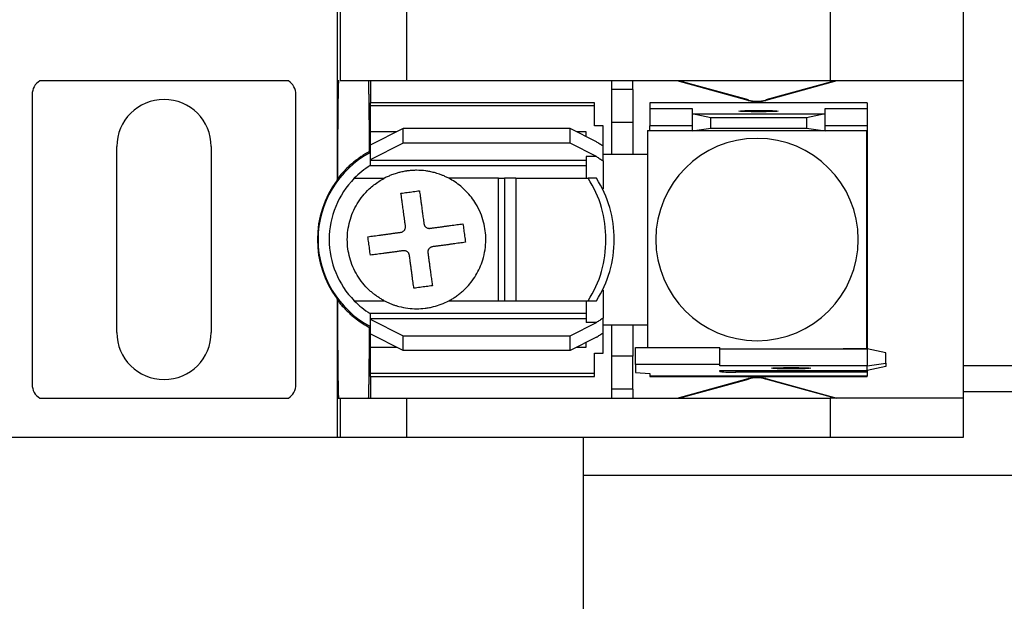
# Model space of a CAD drawing. Header units: millimetres. Extents: x 25 to 1092, y 25 to 838.
# Tile 8 of 20: x 285 to 332, y 610 to 637. Entities that reach past the tile are written whole.
import ezdxf

# ---------------------------------------------------------------- set-up
doc = ezdxf.new("R2010")
doc.units = ezdxf.units.MM
doc.header["$LTSCALE"] = 4

msp = doc.modelspace()

# ---------------------------------------------------------------- linework, layer by layer
for p, q in [((300.472, 638.128), (300.472, 634.526)), ((300.611, 638.128), (300.611, 634.526)), ((303.786, 634.526), (303.786, 638.128)), ((323.967, 638.128), (323.967, 634.526)), ((330.317, 638.128), (330.317, 634.526)), ((298.143, 634.526), (286.291, 634.526)), ((300.548, 634.526), (300.472, 634.526)), ((300.472, 634.526), (300.472, 629.789)), ((303.786, 634.526), (300.611, 634.526)), ((302.06, 634.526), (302.06, 633.485)), ((323.967, 634.526), (303.786, 634.526)), ((313.553, 634.526), (313.553, 634.116)), ((314.569, 634.116), (314.569, 634.526)), ((320.069, 633.592), (316.677, 634.526)), ((320.075, 633.614), (316.761, 634.526)), ((324.214, 634.526), (320.9, 633.614)), ((324.297, 634.526), (320.905, 633.592)), ((330.317, 634.526), (323.967, 634.526)), ((330.317, 634.526), (330.317, 619.388)), ((285.931, 633.879), (285.931, 620.036)), ((298.504, 620.036), (298.504, 633.879)), ((314.569, 634.116), (313.553, 634.116)), ((313.553, 634.116), (313.553, 632.563)), ((314.569, 634.116), (314.569, 632.563)), ((312.74, 633.485), (302.047, 633.485)), ((302.047, 633.485), (302.047, 633.353)), ((302.047, 633.353), (312.74, 633.353)), ((302.047, 633.353), (302.047, 632.088)), ((312.74, 633.353), (312.74, 633.485)), ((312.74, 632.382), (312.74, 633.353)), ((325.745, 633.485), (315.382, 633.485)), ((315.382, 633.485), (315.382, 633.484)), ((315.382, 633.484), (315.382, 633.201)), ((325.745, 633.484), (315.382, 633.484)), ((320.069, 633.592), (320.075, 633.614)), ((320.9, 633.614), (320.905, 633.592)), ((325.745, 633.484), (325.745, 633.485)), ((325.745, 633.484), (325.745, 633.201)), ((315.382, 633.201), (317.389, 633.201)), ((315.382, 633.201), (315.382, 632.389)), ((317.389, 633.201), (317.389, 632.956)), ((318.278, 632.768), (317.389, 632.956)), ((317.389, 632.956), (323.739, 632.956)), ((317.389, 632.956), (317.389, 632.143)), ((322.85, 632.768), (318.278, 632.768)), ((318.278, 632.269), (318.278, 632.768)), ((323.739, 632.956), (322.85, 632.768)), ((322.85, 632.768), (322.85, 632.269)), ((323.739, 633.201), (325.745, 633.201)), ((323.739, 632.956), (323.739, 633.201)), ((323.739, 632.143), (323.739, 632.956)), ((325.745, 633.201), (325.745, 632.389)), ((313.147, 632.382), (312.74, 632.382)), ((313.147, 631.412), (313.147, 632.382)), ((313.553, 632.563), (314.569, 632.563)), ((313.553, 632.563), (313.553, 631.021)), ((314.569, 632.563), (314.569, 631.021)), ((317.389, 632.389), (315.382, 632.389)), ((315.382, 632.166), (315.382, 632.389)), ((325.745, 632.389), (323.739, 632.389)), ((325.745, 632.389), (325.745, 631.529)), ((303.622, 632.251), (302.047, 631.463)), ((303.297, 632.088), (302.047, 632.088)), ((302.047, 632.088), (302.047, 631.431)), ((311.572, 632.251), (303.622, 632.251)), ((303.622, 631.547), (303.622, 632.251)), ((311.572, 631.547), (311.572, 632.251)), ((312.832, 631.62), (311.572, 632.251)), ((312.334, 632.088), (311.897, 632.088)), ((312.334, 631.87), (312.334, 632.088)), ((315.269, 632.166), (315.269, 630.959)), ((315.269, 632.166), (317.389, 632.166)), ((317.389, 632.143), (318.278, 632.269)), ((323.739, 632.143), (317.389, 632.143)), ((318.278, 632.269), (322.85, 632.269)), ((322.85, 632.269), (323.739, 632.143)), ((323.739, 632.166), (325.706, 632.166)), ((325.706, 632.166), (325.706, 621.748)), ((289.969, 622.525), (289.969, 631.389)), ((294.465, 631.389), (294.465, 622.525)), ((303.622, 631.547), (302.047, 630.759)), ((302.047, 631.463), (302.047, 630.759)), ((311.572, 631.547), (303.622, 631.547)), ((312.832, 630.917), (311.572, 631.547)), ((313.147, 630.714), (313.147, 631.412)), ((325.745, 631.529), (325.706, 631.529)), ((325.745, 631.529), (325.745, 622.385)), ((312.832, 630.917), (312.334, 630.917)), ((312.334, 630.917), (312.334, 629.878)), ((313.553, 631.021), (313.147, 631.021)), ((314.569, 631.021), (313.553, 631.021)), ((315.269, 631.021), (314.569, 631.021)), ((315.268, 630.907), (315.268, 623.007)), ((302.047, 630.759), (302.047, 630.733)), ((312.334, 630.733), (302.047, 630.733)), ((302.047, 630.733), (302.047, 630.488)), ((302.047, 630.488), (312.334, 630.488)), ((313.147, 630.714), (313.147, 629.375)), ((300.472, 629.789), (300.498, 629.864)), ((301.287, 629.878), (302.717, 629.878)), ((308.168, 629.878), (305.797, 629.878)), ((308.168, 624.036), (308.168, 629.878)), ((308.168, 629.878), (308.448, 629.878)), ((308.448, 629.878), (308.448, 624.036)), ((308.983, 629.878), (308.448, 629.878)), ((308.983, 629.878), (312.433, 629.878)), ((308.983, 629.878), (308.983, 624.036)), ((312.828, 629.878), (312.433, 629.878)), ((313.147, 624.539), (313.147, 623.2)), ((300.472, 624.125), (300.472, 619.388)), ((300.498, 624.05), (300.472, 624.125)), ((301.287, 624.036), (302.717, 624.036)), ((305.797, 624.036), (308.168, 624.036)), ((308.168, 624.036), (308.448, 624.036)), ((308.448, 624.036), (308.983, 624.036)), ((308.983, 624.036), (312.433, 624.036)), ((312.334, 624.036), (312.334, 622.998)), ((312.433, 624.036), (312.828, 624.036)), ((312.334, 623.427), (302.047, 623.427)), ((302.047, 623.427), (302.047, 623.182)), ((302.047, 623.182), (302.047, 623.155)), ((302.047, 623.182), (312.334, 623.182)), ((302.047, 623.155), (303.622, 622.368)), ((302.047, 623.155), (302.047, 622.451)), ((311.572, 622.368), (312.832, 622.998)), ((312.832, 622.998), (312.334, 622.998)), ((313.147, 622.503), (313.147, 623.2)), ((315.269, 622.956), (315.269, 621.802)), ((302.047, 622.484), (302.047, 621.826)), ((303.622, 621.664), (302.047, 622.451)), ((313.147, 622.893), (313.553, 622.893)), ((313.147, 621.532), (313.147, 622.503)), ((313.553, 622.893), (314.569, 622.893)), ((313.553, 622.893), (313.553, 621.386)), ((314.569, 622.893), (314.569, 621.386)), ((314.569, 622.893), (315.269, 622.893)), ((303.622, 622.368), (311.572, 622.368)), ((303.622, 621.664), (303.622, 622.368)), ((311.572, 621.664), (311.572, 622.368)), ((312.832, 622.294), (311.572, 621.664)), ((312.334, 621.826), (312.334, 622.045)), ((325.706, 622.385), (325.745, 622.385)), ((325.745, 622.385), (325.745, 621.742)), ((302.047, 621.826), (303.297, 621.826)), ((302.047, 621.826), (302.047, 620.561)), ((311.572, 621.664), (303.622, 621.664)), ((311.897, 621.826), (312.334, 621.826)), ((312.74, 621.532), (313.147, 621.532)), ((312.74, 620.561), (312.74, 621.532)), ((314.696, 621.802), (318.709, 621.802)), ((314.696, 620.99), (314.696, 621.802)), ((318.709, 620.99), (318.709, 621.802)), ((318.709, 621.742), (325.745, 621.742)), ((325.706, 621.748), (324.602, 621.748)), ((325.745, 621.742), (325.745, 620.93)), ((326.634, 621.554), (325.745, 621.742)), ((326.634, 621.055), (326.634, 621.554)), ((314.569, 621.386), (313.553, 621.386)), ((313.553, 621.386), (313.553, 619.819)), ((314.569, 619.819), (314.569, 621.386)), ((325.745, 620.93), (326.634, 621.055)), ((326.634, 621.055), (326.634, 620.896)), ((312.74, 620.561), (302.047, 620.561)), ((302.047, 620.561), (302.047, 620.429)), ((312.74, 620.429), (312.74, 620.561)), ((314.696, 620.99), (314.696, 620.608)), ((318.709, 620.99), (314.696, 620.99)), ((314.696, 620.608), (315.382, 620.567)), ((315.382, 620.567), (315.382, 620.431)), ((318.709, 620.93), (318.709, 620.99)), ((325.745, 620.93), (318.709, 620.93)), ((318.709, 620.708), (325.745, 620.708)), ((318.709, 620.655), (318.709, 620.708)), ((319.471, 620.708), (319.471, 620.628)), ((325.745, 620.628), (319.471, 620.628)), ((325.745, 620.708), (325.745, 620.93)), ((326.634, 620.896), (325.745, 620.708)), ((325.745, 620.708), (325.745, 620.628)), ((325.745, 620.628), (325.745, 620.431)), ((330.317, 620.947), (350.217, 620.947)), ((302.047, 620.429), (312.74, 620.429)), ((302.06, 620.429), (302.06, 619.388)), ((325.745, 620.431), (315.382, 620.431)), ((315.382, 620.431), (315.382, 620.429)), ((315.382, 620.429), (325.745, 620.429)), ((316.677, 619.388), (320.069, 620.322)), ((316.761, 619.388), (320.075, 620.301)), ((320.075, 620.301), (320.069, 620.322)), ((320.905, 620.322), (320.9, 620.301)), ((324.214, 619.388), (320.9, 620.301)), ((320.905, 620.322), (324.297, 619.388)), ((325.745, 620.429), (325.745, 620.431)), ((314.569, 619.819), (313.553, 619.819)), ((313.553, 619.819), (313.553, 619.388)), ((314.569, 619.819), (314.569, 619.388)), ((350.217, 619.697), (330.317, 619.697)), ((286.291, 619.388), (298.143, 619.388)), ((300.472, 619.388), (300.472, 617.508)), ((300.472, 619.388), (300.548, 619.388)), ((300.548, 619.388), (300.611, 619.388)), ((300.611, 619.388), (300.611, 617.508)), ((300.611, 619.388), (303.786, 619.388)), ((303.786, 617.508), (303.786, 619.388)), ((303.786, 619.388), (323.967, 619.388)), ((323.967, 619.388), (323.967, 617.508)), ((330.317, 619.388), (323.967, 619.388)), ((330.317, 619.388), (330.317, 617.508)), ((300.472, 617.508), (283.962, 617.508)), ((300.611, 617.508), (300.472, 617.508)), ((303.786, 617.508), (300.611, 617.508)), ((323.967, 617.508), (303.786, 617.508)), ((312.217, 603.697), (312.217, 617.508)), ((330.317, 617.508), (323.967, 617.508)), ((349.217, 615.697), (312.217, 615.697))]:
    msp.add_line(p, q)
at = {"flags": 128}
for points in [[(320.564, 633.05), (320.204, 633.052), (319.899, 633.059), (319.695, 633.07), (319.624, 633.082), (319.695, 633.095), (319.899, 633.106), (320.204, 633.113), (320.564, 633.115)], [(320.564, 633.115), (320.923, 633.113), (321.228, 633.106), (321.432, 633.095), (321.503, 633.082), (321.432, 633.07), (321.228, 633.059), (320.923, 633.052), (320.564, 633.05)], [(322.113, 620.786), (321.753, 620.789), (321.448, 620.796), (321.245, 620.806), (321.173, 620.819), (321.245, 620.831), (321.448, 620.842), (321.753, 620.849), (322.113, 620.852)], [(322.113, 620.852), (322.473, 620.849), (322.777, 620.842), (322.981, 620.831), (323.053, 620.819), (322.981, 620.806), (322.777, 620.796), (322.473, 620.789), (322.113, 620.786)]]:
    msp.add_lwpolyline(points, dxfattribs=at)
for centre, radius, start, end in [((286.693, 633.879), 0.762, 121.7883, 180), ((297.742, 633.879), 0.762, 0, 58.2117), ((292.217, 631.389), 2.248, 0, 180), ((320.487, 635.111), 1.575, 254.6031, 285.3969), ((320.487, 635.111), 1.553, 254.6031, 285.3969), ((320.487, 626.957), 4.826, 90, 270), ((320.487, 626.957), 4.826, 270, 90), ((304.257, 626.957), 4.699, 117.8765, 242.1235), ((316.538, 630.907), 1.27, 177.6607, 180), ((304.257, 626.957), 4.166, 122.0384, 135.4751), ((304.257, 626.957), 4.727, 143.1955, 216.8045), ((304.257, 626.957), 4.166, 135.4751, 180), ((308.112, 627.045), 5.167, 359.0311, 33.2566), ((308.507, 627.045), 5.167, 359.0311, 33.2566), ((304.257, 626.957), 4.166, 180, 224.5249), ((308.112, 626.87), 5.167, 326.7434, 0.9689), ((308.507, 626.87), 5.167, 326.7434, 0.9689), ((304.257, 626.957), 4.166, 224.5249, 237.9616), ((316.538, 623.007), 1.27, 180, 182.3393), ((292.217, 622.525), 2.248, 180, 0), ((324.437, 623.007), 1.27, 274.8288, 277.4765), ((319.281, 626.107), 5.482, 264.0133, 271.9891), ((320.487, 618.804), 1.575, 90, 105.3969), ((320.487, 618.804), 1.553, 90, 105.3969), ((320.487, 618.804), 1.575, 74.6031, 90), ((320.487, 618.804), 1.553, 74.6031, 90), ((286.693, 620.036), 0.762, 180, 238.2117), ((297.742, 620.036), 0.762, 301.7883, 0)]:
    msp.add_arc(centre, radius, start, end)
for points, knots in [([(300.498, 629.864), (300.498, 629.948), (300.499, 630.114), (300.5, 630.358), (300.501, 630.598), (300.502, 630.833), (300.503, 631.063), (300.504, 631.288), (300.507, 631.701), (300.511, 632.273), (300.517, 632.941), (300.524, 633.512), (300.531, 633.9), (300.536, 634.152), (300.54, 634.308), (300.544, 634.437), (300.547, 634.496), (300.548, 634.526)], [0, 0, 0, 0, 0.034947, 0.069767, 0.104504, 0.1392, 0.1739, 0.208645, 0.24348, 0.370064, 0.496062, 0.623593, 0.750656, 0.814155, 0.8781, 0.939521, 1, 1, 1, 1]), ([(301.956, 634.526), (301.957, 634.509), (301.958, 634.475), (301.961, 634.412), (301.963, 634.341), (301.965, 634.262), (301.967, 634.176), (301.969, 634.083), (301.971, 633.984), (301.973, 633.879), (301.975, 633.769), (301.977, 633.655), (301.978, 633.536), (301.98, 633.414), (301.982, 633.288), (301.983, 633.159), (301.985, 633.028), (301.986, 632.896), (301.988, 632.761), (301.989, 632.625), (301.991, 632.489), (301.992, 632.352), (301.993, 632.215), (301.994, 632.078), (301.995, 631.941), (301.996, 631.806), (301.997, 631.671), (301.998, 631.538), (301.999, 631.406), (302, 631.276), (302, 631.189), (302.001, 631.146)], [0, 0, 0, 0, 0.044579, 0.088437, 0.131574, 0.173989, 0.215684, 0.256657, 0.296909, 0.33644, 0.37525, 0.413338, 0.450706, 0.487352, 0.523278, 0.558482, 0.592964, 0.626726, 0.659767, 0.692086, 0.723684, 0.754561, 0.784717, 0.814151, 0.842865, 0.870857, 0.898128, 0.924678, 0.950506, 0.975614, 1, 1, 1, 1]), ([(313.147, 631.412), (313.094, 631.446), (312.989, 631.513), (312.884, 631.585), (312.832, 631.62)], [0, 0, 0, 0, 0.500669, 1, 1, 1, 1]), ([(302.001, 631.146), (301.943, 631.114), (301.826, 631.049), (301.657, 630.942), (301.491, 630.828), (301.328, 630.706), (301.139, 630.551), (300.929, 630.357), (300.703, 630.121), (300.566, 629.95), (300.498, 629.864)], [0, 0, 0, 0, 0.099539, 0.199808, 0.300969, 0.403179, 0.506593, 0.670843, 0.835112, 1, 1, 1, 1]), ([(312.832, 630.917), (312.884, 630.882), (312.989, 630.813), (313.094, 630.747), (313.147, 630.714)], [0, 0, 0, 0, 0.499491, 1, 1, 1, 1]), ([(305.797, 629.878), (305.745, 629.905), (305.644, 629.955), (305.495, 630.019), (305.356, 630.072), (305.226, 630.115), (305.071, 630.159), (304.896, 630.199), (304.614, 630.245), (304.336, 630.264), (304.087, 630.256), (303.951, 630.246), (303.867, 630.236), (303.799, 630.227), (303.732, 630.218), (303.614, 630.197), (303.46, 630.163), (303.265, 630.109), (303.084, 630.046), (302.894, 629.967), (302.78, 629.91), (302.717, 629.878)], [0, 0, 0, 0, 0.054635, 0.105228, 0.151787, 0.194315, 0.232815, 0.303329, 0.362078, 0.499963, 0.563543, 0.595372, 0.627232, 0.643175, 0.659127, 0.691061, 0.755061, 0.806923, 0.880362, 0.934391, 1, 1, 1, 1]), ([(302.717, 624.036), (302.665, 624.064), (302.563, 624.121), (302.414, 624.215), (302.271, 624.317), (302.133, 624.426), (301.932, 624.605), (301.683, 624.871), (301.421, 625.246), (301.211, 625.653), (301.015, 626.218), (300.915, 626.957), (301.015, 627.696), (301.211, 628.261), (301.42, 628.668), (301.683, 629.043), (301.958, 629.338), (302.222, 629.563), (302.461, 629.735), (302.631, 629.83), (302.717, 629.878)], [0, 0, 0, 0, 0.024593, 0.049098, 0.073585, 0.098125, 0.122785, 0.186376, 0.250181, 0.313767, 0.377576, 0.500012, 0.622447, 0.686038, 0.749843, 0.813429, 0.877238, 0.918163, 0.958975, 1, 1, 1, 1]), ([(305.797, 624.036), (305.849, 624.065), (305.957, 624.124), (306.117, 624.227), (306.279, 624.344), (306.442, 624.479), (306.638, 624.663), (306.862, 624.916), (307.166, 625.355), (307.469, 626.032), (307.601, 626.91), (307.483, 627.833), (307.198, 628.509), (306.877, 628.978), (306.635, 629.257), (306.372, 629.501), (306.093, 629.71), (305.894, 629.823), (305.797, 629.878)], [0, 0, 0, 0, 0.025086, 0.051567, 0.079533, 0.109042, 0.140128, 0.192377, 0.250354, 0.363252, 0.500005, 0.616736, 0.749673, 0.802746, 0.854293, 0.904336, 0.952898, 1, 1, 1, 1]), ([(303.514, 629.163), (303.562, 629.17), (303.66, 629.183), (303.807, 629.203), (303.954, 629.223), (304.101, 629.243), (304.248, 629.263), (304.346, 629.276), (304.394, 629.283)], [0, 0, 0, 0, 0.167136, 0.333688, 0.499952, 0.666228, 0.832811, 1, 1, 1, 1]), ([(303.727, 627.59), (303.719, 627.651), (303.703, 627.771), (303.679, 627.944), (303.657, 628.107), (303.636, 628.261), (303.616, 628.405), (303.598, 628.54), (303.581, 628.666), (303.565, 628.782), (303.55, 628.889), (303.537, 628.988), (303.525, 629.079), (303.517, 629.136), (303.514, 629.163)], [0, 0, 0, 0, 0.1046326, 0.2053833, 0.3022563, 0.3952551, 0.4843821, 0.5696393, 0.6510282, 0.7285501, 0.8022063, 0.8719984, 0.9379285, 1, 1, 1, 1]), ([(304.394, 629.283), (304.4, 629.241), (304.412, 629.153), (304.432, 629.007), (304.455, 628.843), (304.48, 628.658), (304.508, 628.452), (304.538, 628.225), (304.572, 627.976), (304.596, 627.8), (304.608, 627.71)], [0, 0, 0, 0, 0.094581, 0.19784, 0.309786, 0.430423, 0.559757, 0.697791, 0.844535, 1, 1, 1, 1]), ([(304.608, 627.71), (304.611, 627.693), (304.618, 627.66), (304.64, 627.614), (304.669, 627.573), (304.694, 627.552), (304.706, 627.542)], [0, 0, 0, 0, 0.2578936, 0.5155054, 0.7578275, 1, 1, 1, 1]), ([(304.894, 627.492), (304.95, 627.5), (305.062, 627.515), (305.228, 627.538), (305.393, 627.56), (305.556, 627.582), (305.717, 627.604), (305.875, 627.625), (306.03, 627.646), (306.181, 627.667), (306.328, 627.687), (306.42, 627.7), (306.467, 627.706)], [0, 0, 0, 0, 0.095565, 0.192032, 0.289432, 0.387799, 0.487164, 0.587558, 0.689011, 0.79155, 0.895205, 1, 1, 1, 1]), ([(306.467, 627.706), (306.473, 627.658), (306.486, 627.563), (306.506, 627.417), (306.526, 627.271), (306.546, 627.123), (306.566, 626.974), (306.58, 626.875), (306.587, 626.825)], [0, 0, 0, 0, 0.1636087, 0.3280926, 0.4936987, 0.6606953, 0.8293654, 1, 1, 1, 1]), ([(301.937, 627.091), (301.983, 627.097), (302.076, 627.11), (302.223, 627.13), (302.374, 627.15), (302.529, 627.171), (302.687, 627.192), (302.848, 627.214), (303.011, 627.236), (303.176, 627.259), (303.342, 627.282), (303.454, 627.297), (303.51, 627.304)], [0, 0, 0, 0, 0.104749, 0.208367, 0.310881, 0.412318, 0.512707, 0.612078, 0.71046, 0.807886, 0.904389, 1, 1, 1, 1]), ([(303.51, 627.304), (303.526, 627.307), (303.559, 627.313), (303.604, 627.334), (303.645, 627.364), (303.667, 627.389), (303.678, 627.402)], [0, 0, 0, 0, 0.257412, 0.503214, 0.747339, 1, 1, 1, 1]), ([(303.678, 627.402), (303.687, 627.416), (303.705, 627.443), (303.722, 627.489), (303.731, 627.539), (303.728, 627.573), (303.727, 627.59)], [0, 0, 0, 0, 0.2419865, 0.4842367, 0.7419339, 1, 1, 1, 1]), ([(304.706, 627.542), (304.72, 627.532), (304.748, 627.513), (304.795, 627.496), (304.844, 627.488), (304.877, 627.491), (304.894, 627.492)], [0, 0, 0, 0, 0.252596, 0.496698, 0.742523, 1, 1, 1, 1]), ([(302.056, 626.21), (302.049, 626.26), (302.036, 626.36), (302.016, 626.51), (301.996, 626.659), (301.976, 626.805), (301.956, 626.949), (301.943, 627.044), (301.937, 627.091)], [0, 0, 0, 0, 0.172746, 0.342693, 0.510122, 0.675308, 0.838517, 1, 1, 1, 1]), ([(306.587, 626.825), (306.54, 626.819), (306.448, 626.806), (306.302, 626.786), (306.151, 626.766), (305.996, 626.745), (305.838, 626.723), (305.677, 626.701), (305.514, 626.679), (305.348, 626.657), (305.182, 626.634), (305.069, 626.619), (305.014, 626.611)], [0, 0, 0, 0, 0.1042341, 0.2075039, 0.3098158, 0.4111776, 0.5115986, 0.6110895, 0.7096619, 0.8073285, 0.904103, 1, 1, 1, 1]), ([(303.629, 626.423), (303.573, 626.416), (303.461, 626.401), (303.295, 626.378), (303.129, 626.355), (302.966, 626.333), (302.805, 626.311), (302.647, 626.29), (302.492, 626.269), (302.341, 626.248), (302.195, 626.229), (302.103, 626.216), (302.056, 626.21)], [0, 0, 0, 0, 0.09594, 0.192747, 0.290438, 0.389024, 0.48852, 0.588936, 0.690283, 0.792571, 0.895808, 1, 1, 1, 1]), ([(303.817, 626.374), (303.804, 626.383), (303.777, 626.401), (303.73, 626.418), (303.68, 626.427), (303.646, 626.425), (303.629, 626.423)], [0, 0, 0, 0, 0.241807, 0.484528, 0.741313, 1, 1, 1, 1]), ([(303.915, 626.206), (303.912, 626.223), (303.905, 626.256), (303.883, 626.302), (303.854, 626.342), (303.83, 626.363), (303.817, 626.374)], [0, 0, 0, 0, 0.258854, 0.515761, 0.75842, 1, 1, 1, 1]), ([(304.129, 624.633), (304.123, 624.677), (304.11, 624.767), (304.091, 624.912), (304.07, 625.067), (304.048, 625.232), (304.024, 625.408), (303.999, 625.593), (303.972, 625.789), (303.944, 625.993), (303.925, 626.134), (303.915, 626.206)], [0, 0, 0, 0, 0.099668, 0.202185, 0.307554, 0.41578, 0.526869, 0.640828, 0.757664, 0.877385, 1, 1, 1, 1]), ([(304.846, 626.513), (304.838, 626.502), (304.822, 626.479), (304.806, 626.441), (304.795, 626.401), (304.794, 626.374), (304.794, 626.36)], [0, 0, 0, 0, 0.251864, 0.497606, 0.744566, 1, 1, 1, 1]), ([(304.796, 626.325), (304.804, 626.267), (304.82, 626.151), (304.843, 625.981), (304.865, 625.818), (304.886, 625.661), (304.906, 625.511), (304.926, 625.367), (304.944, 625.23), (304.962, 625.1), (304.979, 624.978), (304.995, 624.861), (305.005, 624.788), (305.01, 624.752)], [0, 0, 0, 0, 0.1005427, 0.1991459, 0.2958141, 0.3905519, 0.4833637, 0.5742538, 0.6632261, 0.7502841, 0.8354308, 0.9186688, 1, 1, 1, 1]), ([(305.014, 626.611), (304.997, 626.608), (304.963, 626.602), (304.918, 626.579), (304.877, 626.551), (304.856, 626.526), (304.846, 626.513)], [0, 0, 0, 0, 0.258819, 0.515795, 0.758326, 1, 1, 1, 1]), ([(305.01, 624.752), (304.961, 624.746), (304.864, 624.733), (304.717, 624.713), (304.569, 624.693), (304.422, 624.673), (304.274, 624.653), (304.177, 624.639), (304.129, 624.633)], [0, 0, 0, 0, 0.166634, 0.333317, 0.500021, 0.666721, 0.83339, 1, 1, 1, 1]), ([(300.548, 619.388), (300.547, 619.405), (300.546, 619.438), (300.543, 619.501), (300.541, 619.572), (300.539, 619.653), (300.537, 619.744), (300.534, 619.845), (300.53, 620.048), (300.524, 620.401), (300.517, 620.973), (300.511, 621.641), (300.506, 622.264), (300.503, 622.792), (300.501, 623.197), (300.499, 623.615), (300.498, 623.905), (300.498, 624.05)], [0, 0, 0, 0, 0.0356067, 0.0711423, 0.1066537, 0.1421878, 0.1777913, 0.2135108, 0.2493923, 0.3764249, 0.5039551, 0.6298812, 0.7565633, 0.8173908, 0.8780845, 0.9388771, 1, 1, 1, 1]), ([(300.498, 624.05), (300.538, 623.998), (300.62, 623.895), (300.749, 623.747), (300.884, 623.605), (301.025, 623.469), (301.206, 623.306), (301.434, 623.125), (301.71, 622.933), (301.904, 622.823), (302.001, 622.768)], [0, 0, 0, 0, 0.099024, 0.197753, 0.296316, 0.394844, 0.493467, 0.665086, 0.833687, 1, 1, 1, 1]), ([(302.717, 624.036), (302.765, 624.012), (302.859, 623.964), (303.002, 623.902), (303.141, 623.848), (303.276, 623.803), (303.508, 623.736), (303.834, 623.673), (304.255, 623.647), (304.597, 623.668), (304.866, 623.71), (305.123, 623.767), (305.439, 623.864), (305.675, 623.977), (305.797, 624.036)], [0, 0, 0, 0, 0.050472, 0.09895, 0.14547, 0.190086, 0.232872, 0.371432, 0.500021, 0.627253, 0.690989, 0.755105, 0.873826, 1, 1, 1, 1]), ([(313.147, 623.2), (313.094, 623.167), (312.989, 623.101), (312.884, 623.032), (312.832, 622.998)], [0, 0, 0, 0, 0.49983, 1, 1, 1, 1]), ([(302.001, 622.768), (302, 622.69), (301.999, 622.529), (301.998, 622.29), (301.996, 622.046), (301.994, 621.798), (301.992, 621.55), (301.989, 621.302), (301.987, 621.057), (301.984, 620.816), (301.981, 620.583), (301.978, 620.359), (301.975, 620.148), (301.972, 619.952), (301.968, 619.774), (301.964, 619.618), (301.96, 619.484), (301.957, 619.421), (301.956, 619.388)], [0, 0, 0, 0, 0.044734, 0.091836, 0.141308, 0.193149, 0.247358, 0.303937, 0.362884, 0.424201, 0.487885, 0.553939, 0.622361, 0.693152, 0.766312, 0.841839, 0.919736, 1, 1, 1, 1]), ([(312.832, 622.294), (312.884, 622.33), (312.989, 622.401), (313.094, 622.469), (313.147, 622.503)], [0, 0, 0, 0, 0.499331, 1, 1, 1, 1])]:
    msp.add_open_spline(points, degree=3, knots=knots)
for points in [[(300.548, 634.526), (300.548, 634.526), (300.548, 634.526), (300.548, 634.526)], [(304.794, 626.36), (304.794, 626.348), (304.795, 626.337), (304.796, 626.325)]]:
    msp.add_open_spline(points, degree=3)

doc.saveas('drawing.dxf')
